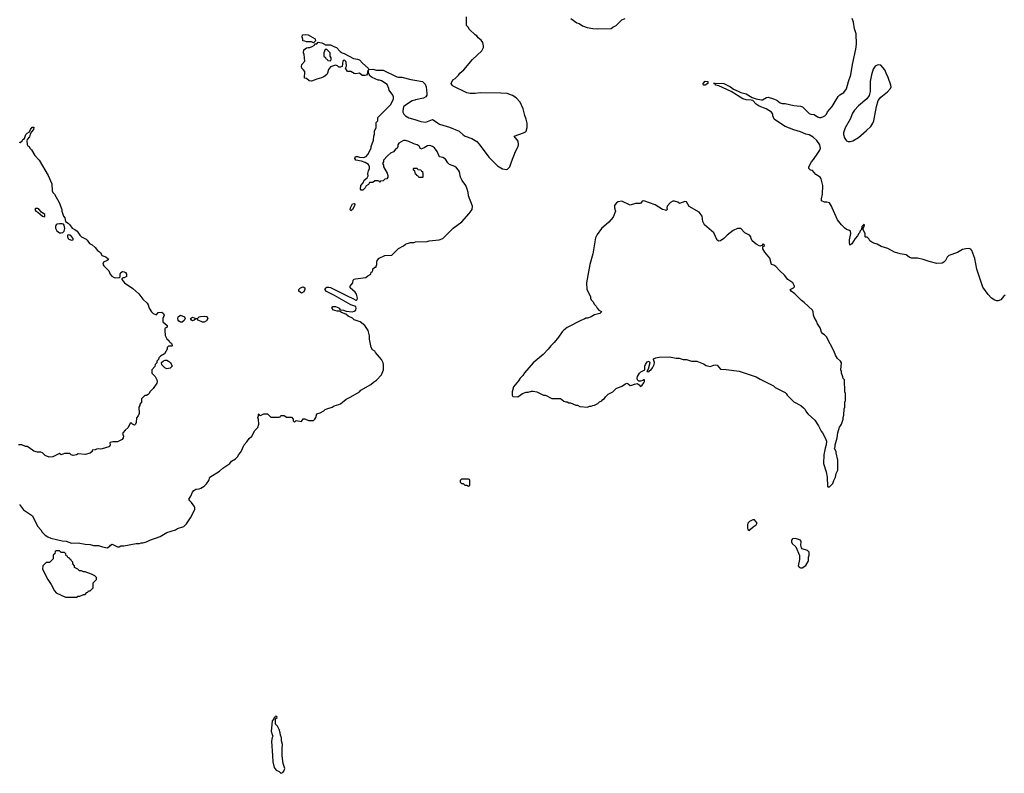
# Model space of a CAD drawing. Header units: inches. Extents: x 2386215 to 2556187, y 580866 to 760840.
# Tile 200 of 203: x 2505363 to 2516921, y 729794 to 738637. Entities that reach past the tile are written whole.
import ezdxf

# ---------------------------------------------------------------- set-up
doc = ezdxf.new("R2010")
doc.units = ezdxf.units.IN
doc.header["$MEASUREMENT"] = 0
for name, color, linetype in [('C5702', 7, 'Continuous'), ('C5703', 7, 'Continuous'), ('C5713', 7, 'Continuous')]:
    doc.layers.add(name, color=color, linetype=linetype)

msp = doc.modelspace()

# ---------------------------------------------------------------- linework, layer by layer
at = {"layer": 'C5702', "color": 5, "elevation": 60}
msp.add_lwpolyline([(2508329, 730000), (2508333, 729930), (2508350, 729862), (2508372, 729832), (2508410, 729814), (2508430, 729794), (2508450, 729802), (2508462, 729818), (2508474, 729850), (2508455, 729910), (2508442, 730000)], dxfattribs=at)
at = {"layer": 'C5703', "color": 5, "elevation": 60}
for points in [[(2510000, 737178), (2509983, 737183), (2509930, 737209), (2509890, 737219), (2509870, 737218), (2509812, 737188), (2509802, 737170), (2509802, 737150), (2509794, 737130), (2509780, 737120), (2509750, 737088), (2509714, 737070), (2509680, 737040), (2509633, 736987), (2509632, 736968), (2509622, 736950), (2509632, 736930), (2509632, 736910), (2509675, 736835), (2509685, 736810), (2509685, 736790), (2509671, 736769), (2509650, 736766), (2509630, 736746), (2509598, 736742), (2509590, 736726), (2509582, 736742), (2509570, 736746), (2509530, 736746), (2509510, 736726), (2509470, 736726), (2509456, 736704), (2509430, 736688), (2509417, 736663), (2509390, 736635), (2509370, 736638), (2509362, 736650), (2509369, 736691), (2509396, 736724), (2509406, 736754), (2509440, 736780), (2509455, 736805), (2509449, 736831), (2509457, 736863), (2509469, 736890), (2509469, 736910), (2509456, 736936), (2509420, 736960), (2509376, 736976), (2509308, 736990), (2509298, 737010), (2509300, 737020), (2509306, 737030), (2509330, 737031), (2509350, 737022), (2509400, 737020), (2509428, 737032), (2509450, 737054), (2509488, 737130), (2509488, 737150), (2509516, 737224), (2509518, 737270), (2509527, 737293), (2509528, 737330), (2509547, 737373), (2509549, 737431), (2509566, 737450), (2509568, 737490), (2509718, 737642), (2509749, 737710), (2509749, 737730), (2509742, 737750), (2509698, 737810), (2509695, 737830), (2509677, 737877), (2509610, 737918), (2509587, 737927), (2509570, 737928), (2509500, 737960), (2509476, 737976), (2509458, 738010), (2509458, 738038), (2509450, 738046), (2509442, 737998), (2509435, 737985), (2509419, 737981), (2509381, 737981), (2509350, 738008), (2509310, 738002), (2509290, 738004), (2509250, 738028), (2509209, 738029), (2509188, 738070), (2509198, 738090), (2509195, 738135), (2509190, 738146), (2509170, 738166), (2509154, 738150), (2509150, 738086), (2509130, 738078), (2509110, 738078), (2509094, 738094), (2509070, 738102), (2509010, 738082), (2508987, 738053), (2508976, 738010), (2508967, 737993), (2508934, 737966), (2508907, 737953), (2508850, 737939), (2508790, 737915), (2508760, 737920), (2508730, 737946), (2508706, 737950), (2508709, 738030), (2508695, 738050), (2508674, 738070), (2508670, 738086), (2508674, 738110), (2508709, 738150), (2508701, 738230), (2508694, 738250), (2508698, 738282), (2508730, 738305), (2508750, 738312), (2508770, 738312), (2508796, 738324), (2508822, 738338), (2508826, 738354), (2508850, 738354), (2508868, 738372), (2508910, 738365), (2508942, 738350), (2508950, 738342), (2509010, 738343), (2509050, 738321), (2509082, 738310), (2509123, 738263), (2509147, 738247), (2509170, 738241), (2509283, 738183), (2509330, 738175), (2509350, 738166), (2509385, 738125), (2509454, 738070), (2509458, 738058), (2509470, 738054), (2509510, 738058), (2509550, 738046), (2509630, 738045), (2509790, 737966), (2509810, 737961), (2509850, 737961), (2509954, 737934), (2510000, 737927)], [(2510000, 737694), (2509970, 737684), (2509890, 737635), (2509870, 737615), (2509861, 737570), (2509861, 737550), (2509871, 737530), (2509891, 737510), (2509930, 737487), (2510000, 737464)], [(2505358, 737198), (2505370, 737194), (2505390, 737214), (2505398, 737230), (2505417, 737243), (2505433, 737290), (2505450, 737307), (2505478, 737322), (2505490, 737350), (2505510, 737376), (2505530, 737374), (2505525, 737350), (2505500, 737320), (2505486, 737294), (2505479, 737261), (2505451, 737230), (2505445, 737215), (2505452, 737172), (2505458, 737158), (2505474, 737150), (2505482, 737130), (2505502, 737110), (2505542, 737042), (2505591, 736990), (2505698, 736810), (2505738, 736710), (2505742, 736630), (2505752, 736610), (2505772, 736590), (2505825, 736490), (2505856, 736410), (2505858, 736390), (2505878, 736330), (2505891, 736310), (2505902, 736270), (2505930, 736251), (2505951, 736231), (2505978, 736190), (2506010, 736176), (2506037, 736157), (2506070, 736107), (2506088, 736088), (2506142, 736062), (2506155, 736050), (2506181, 736010), (2506214, 735994), (2506250, 735963), (2506276, 735930), (2506310, 735905), (2506328, 735868), (2506373, 735853), (2506402, 735830), (2506400, 735820), (2506388, 735812), (2506347, 735793), (2506340, 735770), (2506351, 735750), (2506407, 735690), (2506424, 735650), (2506446, 735626), (2506470, 735612), (2506490, 735608), (2506529, 735611), (2506542, 735618), (2506543, 735650), (2506550, 735671), (2506570, 735681), (2506590, 735679), (2506604, 735670), (2506618, 735650), (2506615, 735625), (2506590, 735609), (2506572, 735608), (2506562, 735598), (2506562, 735590), (2506591, 735550), (2506690, 735481), (2506762, 735422), (2506810, 735359), (2506859, 735310), (2506871, 735290), (2506882, 735250), (2506908, 735208), (2506930, 735191), (2506970, 735174), (2506990, 735202), (2507030, 735205), (2507051, 735190), (2507058, 735170), (2507042, 735130), (2507042, 735090), (2507094, 735050), (2507094, 735030), (2507070, 735018), (2507065, 735010), (2507065, 734970), (2507072, 734950), (2507072, 734930), (2507090, 734894), (2507113, 734873), (2507118, 734858), (2507133, 734853), (2507138, 734838), (2507150, 734834), (2507154, 734810), (2507150, 734806), (2507110, 734806), (2507094, 734790), (2507094, 734770), (2507064, 734716), (2507014, 734690), (2506994, 734670), (2506992, 734648), (2506974, 734630), (2506974, 734610), (2506954, 734590), (2506950, 734566), (2506914, 734530), (2506914, 734490), (2506954, 734450), (2506971, 734411), (2506976, 734390), (2506971, 734370), (2506930, 734308), (2506891, 734269), (2506882, 734250), (2506870, 734238), (2506850, 734228), (2506830, 734226), (2506794, 734190), (2506792, 734150), (2506773, 734127), (2506772, 734108), (2506762, 734090), (2506764, 734016), (2506754, 733990), (2506733, 733967), (2506731, 733911), (2506722, 733890), (2506710, 733878), (2506686, 733890), (2506670, 733906), (2506658, 733902), (2506634, 733850), (2506600, 733820), (2506574, 733790), (2506574, 733770), (2506582, 733750), (2506578, 733730), (2506565, 733710), (2506510, 733683), (2506455, 733685), (2506426, 733674), (2506422, 733670), (2506425, 733650), (2506418, 733630), (2506410, 733625), (2506330, 733602), (2506310, 733598), (2506290, 733602), (2506264, 733596), (2506250, 733589), (2506214, 733586), (2506212, 733570), (2506191, 733549), (2506130, 733534), (2506050, 733542), (2506030, 733529), (2505990, 733522), (2505966, 733530), (2505950, 733546), (2505890, 733546), (2505850, 733529), (2505830, 733546), (2505750, 733509), (2505710, 733505), (2505663, 733523), (2505630, 733554), (2505610, 733564), (2505570, 733561), (2505530, 733573), (2505470, 733618), (2505450, 733628), (2505430, 733629), (2505387, 733647), (2505350, 733648)], [(2510000, 736863), (2509986, 736870), (2509986, 736890), (2509990, 736894), (2510000, 736894)], [(2505362, 732950), (2505407, 732887), (2505514, 732814), (2505570, 732694), (2505611, 732651), (2505625, 732625), (2505662, 732590), (2505692, 732570), (2505730, 732555), (2505862, 732522), (2505910, 732516), (2505970, 732496), (2506050, 732499), (2506130, 732483), (2506190, 732479), (2506230, 732467), (2506287, 732467), (2506334, 732450), (2506390, 732441), (2506420, 732460), (2506430, 732472), (2506450, 732482), (2506510, 732452), (2506530, 732452), (2506550, 732462), (2506584, 732464), (2506730, 732491), (2506770, 732491), (2506790, 732498), (2506810, 732498), (2506850, 732511), (2506890, 732531), (2507010, 732571), (2507090, 732618), (2507190, 732651), (2507214, 732666), (2507288, 732690), (2507319, 732721), (2507369, 732790), (2507419, 732890), (2507419, 732910), (2507409, 732930), (2507381, 732970), (2507359, 732990), (2507348, 733010), (2507373, 733047), (2507390, 733091), (2507407, 733113), (2507430, 733128), (2507470, 733131), (2507490, 733138), (2507530, 733165), (2507555, 733190), (2507584, 733230), (2507595, 733270), (2507710, 733341), (2507746, 733374), (2507828, 733430), (2507850, 733458), (2507896, 733484), (2507922, 733510), (2507930, 733532), (2507958, 733562), (2507998, 733650), (2508030, 733682), (2508058, 733722), (2508089, 733751), (2508123, 733817), (2508159, 733850), (2508169, 733890), (2508167, 733947), (2508158, 733970), (2508166, 733990), (2508166, 734010), (2508170, 734012), (2508178, 733998), (2508190, 733994), (2508229, 734011), (2508272, 734012), (2508310, 733974), (2508407, 733973), (2508422, 733978), (2508430, 733994), (2508467, 733993), (2508493, 733973), (2508552, 733972), (2508574, 733950), (2508574, 733930), (2508590, 733914), (2508608, 733932), (2508670, 733922), (2508690, 733952), (2508710, 733952), (2508752, 733932), (2508810, 733935), (2508829, 733950), (2508839, 733970), (2508849, 734011), (2508890, 734025), (2508934, 734046), (2508950, 734062), (2508970, 734072), (2509030, 734091), (2509053, 734107), (2509110, 734121), (2509128, 734130), (2509195, 734185), (2509249, 734211), (2509350, 734272), (2509369, 734291), (2509483, 734357), (2509515, 734385), (2509553, 734407), (2509609, 734470), (2509635, 734530), (2509634, 734590), (2509629, 734609), (2509610, 734648), (2509538, 734730), (2509530, 734746), (2509503, 734763), (2509488, 734790), (2509469, 734889), (2509469, 734929), (2509455, 734990), (2509415, 735050), (2509358, 735090), (2509290, 735117), (2509270, 735133), (2509219, 735159), (2509190, 735181), (2509141, 735201), (2509118, 735218), (2509090, 735216), (2509063, 735223), (2509048, 735230), (2509028, 735250), (2509038, 735270), (2509070, 735272), (2509090, 735264), (2509111, 735250), (2509119, 735239), (2509133, 735233), (2509162, 735230), (2509195, 735215), (2509270, 735208), (2509290, 735215), (2509309, 735230), (2509313, 735250), (2509307, 735267), (2509297, 735277), (2509250, 735290), (2509059, 735399), (2508966, 735446), (2508946, 735470), (2508959, 735490), (2508970, 735497), (2508990, 735500), (2509010, 735495), (2509199, 735399), (2509283, 735363), (2509310, 735344), (2509315, 735345), (2509326, 735354), (2509330, 735370), (2509317, 735417), (2509301, 735441), (2509241, 735490), (2509242, 735510), (2509272, 735548), (2509278, 735582), (2509289, 735591), (2509305, 735595), (2509426, 735610), (2509450, 735632), (2509486, 735650), (2509490, 735674), (2509502, 735678), (2509508, 735692), (2509510, 735712), (2509530, 735732), (2509546, 735734), (2509546, 735746), (2509556, 735764), (2509554, 735790), (2509559, 735810), (2509583, 735837), (2509650, 735871), (2509730, 735874), (2509809, 735951), (2509870, 735982), (2509890, 736002), (2509910, 736012), (2509927, 736013), (2509950, 736022), (2509990, 736022), (2510000, 736027)], [(2508442, 730000), (2508442, 730002), (2508442, 730090), (2508449, 730130), (2508436, 730176), (2508435, 730210), (2508423, 730243), (2508422, 730270), (2508410, 730306), (2508390, 730346), (2508366, 730370), (2508366, 730434), (2508386, 730450), (2508382, 730462), (2508370, 730466), (2508365, 730455), (2508350, 730446), (2508346, 730434), (2508327, 730410), (2508317, 730323), (2508316, 730290), (2508325, 730250), (2508334, 730230), (2508326, 730214), (2508319, 730170), (2508329, 730000)]]:
    msp.add_lwpolyline(points, dxfattribs=at)
for points in [[(2508810, 738366), (2508790, 738378), (2508730, 738378), (2508710, 738386), (2508687, 738387), (2508686, 738410), (2508678, 738430), (2508682, 738458), (2508715, 738465), (2508750, 738461), (2508830, 738411), (2508834, 738390)], [(2508970, 738286), (2508950, 738286), (2508934, 738250), (2508934, 738210), (2508953, 738193), (2508958, 738178), (2508973, 738173), (2508978, 738158), (2509010, 738154), (2509018, 738170), (2509018, 738190), (2509006, 738210), (2509006, 738250)], [(2505570, 736422), (2505550, 736421), (2505542, 736410), (2505551, 736390), (2505577, 736377), (2505630, 736331), (2505650, 736325), (2505659, 736330), (2505656, 736350), (2505618, 736378), (2505591, 736411)], [(2509250, 736395), (2509243, 736410), (2509247, 736430), (2509270, 736478), (2509290, 736482), (2509295, 736470), (2509291, 736451), (2509270, 736409)], [(2505863, 736243), (2505830, 736242), (2505802, 736238), (2505791, 736230), (2505783, 736210), (2505783, 736190), (2505798, 736158), (2505830, 736136), (2505850, 736134), (2505870, 736141), (2505885, 736156), (2505892, 736188), (2505886, 736226), (2505878, 736238)], [(2505930, 736114), (2505922, 736110), (2505922, 736090), (2505931, 736070), (2505941, 736061), (2505970, 736051), (2505990, 736054), (2505992, 736070), (2505970, 736093), (2505950, 736109)], [(2508670, 735429), (2508638, 735450), (2508638, 735470), (2508658, 735490), (2508690, 735501), (2508711, 735491), (2508711, 735470), (2508697, 735443)], [(2507270, 735089), (2507249, 735089), (2507230, 735099), (2507221, 735110), (2507218, 735130), (2507224, 735150), (2507250, 735168), (2507298, 735150), (2507306, 735130), (2507293, 735107)], [(2507510, 735089), (2507458, 735110), (2507447, 735127), (2507430, 735128), (2507412, 735110), (2507390, 735105), (2507378, 735110), (2507368, 735130), (2507390, 735146), (2507430, 735131), (2507450, 735131), (2507469, 735150), (2507486, 735154), (2507530, 735157), (2507554, 735154), (2507561, 735150), (2507571, 735130), (2507557, 735103), (2507530, 735089)], [(2507090, 734542), (2507066, 734550), (2507030, 734586), (2507027, 734613), (2507050, 734634), (2507070, 734642), (2507090, 734642), (2507110, 734631), (2507134, 734614), (2507151, 734570), (2507130, 734548)], [(2505830, 732406), (2505790, 732406), (2505778, 732402), (2505774, 732370), (2505758, 732362), (2505754, 732350), (2505754, 732310), (2505712, 732268), (2505673, 732267), (2505652, 732248), (2505633, 732227), (2505632, 732190), (2505692, 732070), (2505731, 732011), (2505770, 731934), (2505792, 731912), (2505900, 731860), (2506030, 731862), (2506048, 731872), (2506067, 731873), (2506096, 731884), (2506110, 731894), (2506130, 731894), (2506150, 731914), (2506162, 731918), (2506170, 731934), (2506190, 731934), (2506226, 731970), (2506226, 732030), (2506266, 732070), (2506266, 732090), (2506246, 732110), (2506206, 732130), (2506130, 732158), (2506110, 732158), (2506090, 732168), (2506066, 732170), (2506046, 732190), (2506006, 732210), (2506006, 732230), (2505986, 732250), (2505986, 732270), (2505966, 732290), (2505962, 732302), (2505946, 732310), (2505942, 732322), (2505927, 732327), (2505922, 732342), (2505907, 732347), (2505906, 732370), (2505890, 732386), (2505850, 732386)]]:
    msp.add_lwpolyline(points, close=True, dxfattribs=at)
at = {"layer": 'C5713', "color": 5}
for points, elevation in [([(2510000, 737464), (2510070, 737441), (2510130, 737435), (2510210, 737465), (2510230, 737456), (2510266, 737426), (2510290, 737413), (2510410, 737375), (2510522, 737330), (2510567, 737287), (2510592, 737270), (2510670, 737241), (2510728, 737208), (2510757, 737177), (2510870, 737025), (2510970, 736921), (2511030, 736886), (2511080, 736880), (2511090, 736882), (2511115, 736910), (2511134, 736970), (2511184, 737090), (2511214, 737150), (2511219, 737170), (2511214, 737210), (2511169, 737270), (2511278, 737310), (2511299, 737321), (2511309, 737330), (2511319, 737370), (2511318, 737422), (2511309, 737470), (2511293, 737513), (2511272, 737592), (2511239, 737670), (2511190, 737719), (2511146, 737746), (2511086, 737770), (2511010, 737776), (2510770, 737779), (2510710, 737769), (2510650, 737769), (2510610, 737778), (2510450, 737858), (2510438, 737870), (2510428, 737890), (2510449, 737930), (2510473, 737947), (2510513, 737987), (2510529, 738010), (2510575, 738050), (2510678, 738170), (2510789, 738270), (2510809, 738310), (2510809, 738330), (2510798, 738370), (2510778, 738398), (2510746, 738426), (2510730, 738448), (2510710, 738458), (2510643, 738523), (2510628, 738548), (2510608, 738570), (2510608, 738670)], 60), ([(2511832, 738650), (2511902, 738602), (2511931, 738591), (2511970, 738565), (2512025, 738545), (2512092, 738532), (2512150, 738531), (2512307, 738533), (2512326, 738550), (2512366, 738570), (2512430, 738634), (2512470, 738652)], 60), ([(2516930, 735405), (2516911, 735390), (2516881, 735350), (2516850, 735338), (2516830, 735339), (2516810, 735346), (2516770, 735370), (2516730, 735414), (2516670, 735498), (2516600, 735710), (2516575, 735835), (2516538, 735930), (2516530, 735943), (2516510, 735952), (2516470, 735950), (2516430, 735939), (2516373, 735907), (2516271, 735870), (2516250, 735850), (2516230, 735810), (2516212, 735790), (2516190, 735780), (2516130, 735775), (2516038, 735798), (2515970, 735824), (2515903, 735837), (2515830, 735840), (2515803, 735850), (2515770, 735876), (2515697, 735890), (2515631, 735911), (2515552, 735952), (2515477, 735977), (2515430, 736004), (2515390, 736013), (2515365, 736025), (2515343, 736043), (2515330, 736066), (2515310, 736086), (2515290, 736086), (2515286, 736090), (2515288, 736130), (2515266, 736170), (2515266, 736190), (2515277, 736210), (2515278, 736230), (2515273, 736233), (2515248, 736210), (2515245, 736175), (2515230, 736158), (2515223, 736137), (2515212, 736130), (2515199, 736101), (2515170, 736069), (2515130, 736006), (2515109, 735990), (2515104, 736024), (2515105, 736055), (2515121, 736130), (2515114, 736154), (2515103, 736163), (2515070, 736175), (2515048, 736190), (2515010, 736229), (2514964, 736290), (2514899, 736430), (2514894, 736450), (2514870, 736488), (2514836, 736496), (2514810, 736496), (2514775, 736510), (2514774, 736534), (2514786, 736590), (2514789, 736690), (2514784, 736724), (2514770, 736768), (2514758, 736790), (2514710, 736822), (2514670, 736868), (2514646, 736870), (2514628, 736890), (2514628, 736910), (2514658, 736970), (2514683, 736997), (2514733, 737070), (2514755, 737105), (2514764, 737130), (2514754, 737170), (2514719, 737219), (2514677, 737257), (2514630, 737285), (2514590, 737294), (2514530, 737321), (2514450, 737344), (2514350, 737384), (2514304, 737410), (2514221, 737470), (2514202, 737510), (2514202, 737530), (2514189, 737550), (2514124, 737590), (2514043, 737623), (2514010, 737644), (2513970, 737687), (2513950, 737694), (2513890, 737695), (2513850, 737710), (2513716, 737796), (2513570, 737861), (2513530, 737869), (2513527, 737887), (2513506, 737890), (2513607, 737893), (2513630, 737887), (2513706, 737850), (2513743, 737823), (2513797, 737797), (2513830, 737783), (2513890, 737767), (2513963, 737723), (2514008, 737708), (2514070, 737695), (2514084, 737696), (2514130, 737725), (2514150, 737727), (2514212, 737710), (2514250, 737691), (2514290, 737661), (2514315, 737655), (2514350, 737655), (2514450, 737630), (2514530, 737624), (2514553, 737613), (2514630, 737536), (2514648, 737528), (2514690, 737526), (2514730, 737498), (2514750, 737491), (2514770, 737491), (2514798, 737502), (2514814, 737510), (2514832, 737528), (2514846, 737554), (2514900, 737620), (2514970, 737736), (2514990, 737755), (2515037, 737783), (2515070, 737826), (2515091, 737910), (2515121, 737990), (2515138, 738110), (2515179, 738290), (2515185, 738350), (2515183, 738470), (2515163, 738530), (2515149, 738609), (2515135, 738650)], 40), ([(2510000, 737927), (2510093, 737913), (2510121, 737881), (2510133, 737850), (2510142, 737770), (2510141, 737750), (2510131, 737730), (2510104, 737716), (2510010, 737697), (2510000, 737694)], 60), ([(2510000, 736027), (2510010, 736032), (2510147, 736033), (2510170, 736042), (2510288, 736052), (2510329, 736071), (2510450, 736192), (2510554, 736266), (2510639, 736361), (2510674, 736410), (2510679, 736450), (2510633, 736570), (2510629, 736610), (2510617, 736650), (2510599, 736690), (2510555, 736750), (2510539, 736790), (2510524, 736850), (2510512, 736872), (2510490, 736898), (2510470, 736915), (2510410, 736938), (2510390, 736958), (2510362, 737002), (2510330, 737019), (2510289, 737029), (2510264, 737090), (2510232, 737132), (2510209, 737149), (2510179, 737159), (2510150, 737156), (2510110, 737133), (2510070, 737118), (2510052, 737152), (2510030, 737169), (2510000, 737178)], 60), ([(2510000, 736894), (2510030, 736894), (2510038, 736878), (2510070, 736874), (2510078, 736858), (2510090, 736854), (2510094, 736830), (2510094, 736790), (2510090, 736786), (2510050, 736786), (2510042, 736802), (2510026, 736810), (2510022, 736822), (2510010, 736826), (2510002, 736862), (2510000, 736863)], 60)]:
    msp.add_lwpolyline(points, dxfattribs=dict(at, elevation=elevation))
for points, elevation in [([(2515450, 738109), (2515430, 738104), (2515405, 738090), (2515383, 738057), (2515363, 737990), (2515347, 737910), (2515347, 737793), (2515333, 737747), (2515306, 737710), (2515210, 737627), (2515163, 737577), (2515139, 737541), (2515110, 737469), (2515052, 737368), (2515034, 737310), (2515035, 737290), (2515047, 737250), (2515056, 737230), (2515070, 737216), (2515090, 737207), (2515110, 737207), (2515144, 737216), (2515210, 737256), (2515305, 737335), (2515355, 737385), (2515378, 737422), (2515389, 737451), (2515420, 737620), (2515441, 737690), (2515470, 737727), (2515551, 737789), (2515586, 737830), (2515592, 737850), (2515589, 737870), (2515559, 737959), (2515533, 738010), (2515519, 738050), (2515470, 738102)], 40), ([(2513410, 737870), (2513389, 737870), (2513384, 737890), (2513410, 737914), (2513442, 737910), (2513441, 737890)], 40), ([(2512690, 736513), (2512671, 736509), (2512654, 736486), (2512641, 736479), (2512590, 736481), (2512530, 736462), (2512430, 736506), (2512390, 736498), (2512370, 736488), (2512352, 736470), (2512345, 736455), (2512345, 736430), (2512358, 736390), (2512330, 736318), (2512278, 736262), (2512194, 736186), (2512142, 736118), (2512122, 736078), (2512091, 735890), (2512056, 735764), (2512015, 735550), (2512022, 735470), (2512062, 735390), (2512062, 735370), (2512072, 735350), (2512092, 735330), (2512110, 735294), (2512130, 735274), (2512142, 735250), (2512162, 735230), (2512191, 735211), (2512190, 735206), (2512174, 735190), (2512110, 735173), (2512071, 735149), (2512030, 735135), (2512010, 735135), (2511990, 735122), (2511950, 735109), (2511790, 735024), (2511750, 734995), (2511730, 734975), (2511687, 734913), (2511636, 734850), (2511596, 734810), (2511566, 734770), (2511506, 734710), (2511390, 734609), (2511288, 734492), (2511270, 734462), (2511238, 734430), (2511220, 734400), (2511158, 734330), (2511142, 734270), (2511142, 734230), (2511150, 734214), (2511210, 734212), (2511266, 734250), (2511310, 734265), (2511330, 734266), (2511370, 734278), (2511390, 734278), (2511434, 734270), (2511510, 734232), (2511534, 734230), (2511610, 734192), (2511710, 734191), (2511750, 734162), (2511773, 734153), (2511790, 734152), (2511810, 734142), (2511830, 734142), (2511890, 734112), (2511910, 734112), (2511940, 734100), (2512030, 734092), (2512050, 734102), (2512070, 734102), (2512089, 734111), (2512110, 734112), (2512150, 734132), (2512170, 734152), (2512195, 734165), (2512210, 734182), (2512228, 734192), (2512238, 734210), (2512270, 734242), (2512326, 734270), (2512366, 734310), (2512430, 734338), (2512474, 734366), (2512490, 734371), (2512506, 734366), (2512530, 734346), (2512550, 734347), (2512578, 734362), (2512610, 734368), (2512633, 734353), (2512650, 734331), (2512670, 734347), (2512690, 734376), (2512698, 734390), (2512698, 734410), (2512690, 734412), (2512677, 734403), (2512650, 734395), (2512630, 734396), (2512615, 734410), (2512610, 734430), (2512614, 734450), (2512639, 734490), (2512654, 734506), (2512701, 734530), (2512701, 734570), (2512710, 734590), (2512730, 734621), (2512751, 734631), (2512759, 734610), (2512742, 734538), (2512726, 734510), (2512750, 734506), (2512761, 734519), (2512770, 734523), (2512790, 734551), (2512809, 734589), (2512813, 734613), (2512802, 734650), (2512804, 734656), (2512829, 734671), (2512870, 734678), (2512990, 734682), (2513070, 734665), (2513104, 734664), (2513150, 734651), (2513191, 734651), (2513250, 734631), (2513311, 734631), (2513390, 734598), (2513420, 734580), (2513467, 734567), (2513510, 734585), (2513530, 734588), (2513550, 734583), (2513590, 734538), (2513654, 734534), (2513810, 734511), (2514010, 734445), (2514057, 734417), (2514210, 734342), (2514230, 734322), (2514350, 734262), (2514362, 734250), (2514372, 734230), (2514450, 734152), (2514534, 734110), (2514564, 734084), (2514584, 734064), (2514597, 734037), (2514618, 734010), (2514697, 733937), (2514741, 733870), (2514771, 733810), (2514786, 733790), (2514818, 733730), (2514832, 733690), (2514831, 733650), (2514818, 733610), (2514801, 733530), (2514798, 733430), (2514831, 733331), (2514842, 733270), (2514844, 733164), (2514850, 733154), (2514870, 733154), (2514910, 733194), (2514918, 733230), (2514938, 733270), (2514948, 733310), (2514968, 733350), (2514968, 733468), (2514947, 733553), (2514947, 733567), (2514929, 733610), (2514935, 733625), (2514935, 733650), (2514959, 733730), (2514965, 733790), (2514985, 733855), (2514999, 733870), (2515009, 733890), (2515029, 733950), (2515029, 733970), (2515036, 733996), (2515042, 734070), (2515048, 734090), (2515048, 734150), (2515058, 734170), (2515058, 734250), (2515048, 734272), (2515046, 734410), (2515028, 734428), (2515027, 734447), (2515009, 734489), (2515009, 734510), (2515002, 734530), (2515008, 734610), (2514998, 734630), (2514963, 734663), (2514940, 734700), (2514923, 734743), (2514834, 734914), (2514810, 734938), (2514790, 734949), (2514775, 734970), (2514760, 735020), (2514729, 735070), (2514718, 735098), (2514690, 735146), (2514682, 735170), (2514678, 735210), (2514669, 735230), (2514570, 735319), (2514540, 735340), (2514462, 735422), (2514419, 735450), (2514409, 735471), (2514446, 735490), (2514458, 735502), (2514458, 735510), (2514438, 735550), (2514378, 735590), (2514340, 735640), (2514286, 735690), (2514240, 735740), (2514216, 735756), (2514190, 735766), (2514170, 735838), (2514109, 735910), (2514088, 735950), (2514086, 735974), (2514102, 735978), (2514106, 735990), (2514090, 736006), (2514074, 735986), (2514050, 735978), (2514010, 736002), (2513963, 736043), (2513949, 736069), (2513944, 736090), (2513930, 736109), (2513876, 736136), (2513827, 736187), (2513790, 736188), (2513738, 736162), (2513666, 736110), (2513630, 736069), (2513590, 736042), (2513570, 736038), (2513550, 736048), (2513510, 736134), (2513401, 736230), (2513381, 736270), (2513373, 736333), (2513340, 736380), (2513223, 736443), (2513190, 736498), (2513170, 736502), (2513110, 736482), (2513090, 736495), (2513050, 736509), (2513030, 736508), (2513002, 736490), (2512962, 736450), (2512958, 736430), (2512962, 736410), (2512950, 736398), (2512943, 736403), (2512909, 736410), (2512823, 736463)], 60), ([(2510630, 733246), (2510550, 733246), (2510534, 733230), (2510534, 733210), (2510550, 733194), (2510570, 733194), (2510590, 733174), (2510610, 733174), (2510630, 733162), (2510646, 733170), (2510646, 733230), (2510642, 733242)], 60), ([(2513970, 732768), (2513930, 732748), (2513911, 732729), (2513905, 732710), (2513906, 732670), (2513910, 732654), (2513930, 732642), (2513941, 732659), (2513973, 732687), (2514008, 732710), (2514016, 732724), (2514018, 732730), (2514010, 732746), (2513987, 732767)], 60), ([(2514470, 732548), (2514436, 732544), (2514423, 732530), (2514423, 732510), (2514432, 732490), (2514473, 732450), (2514517, 732350), (2514517, 732303), (2514501, 732230), (2514511, 732211), (2514530, 732205), (2514550, 732205), (2514590, 732232), (2514620, 732280), (2514624, 732290), (2514623, 732330), (2514630, 732354), (2514632, 732390), (2514610, 732409), (2514550, 732429), (2514541, 732441), (2514533, 732470), (2514538, 732510), (2514527, 732530)], 60)]:
    msp.add_lwpolyline(points, close=True, dxfattribs=dict(at, elevation=elevation))

doc.saveas('drawing.dxf')
